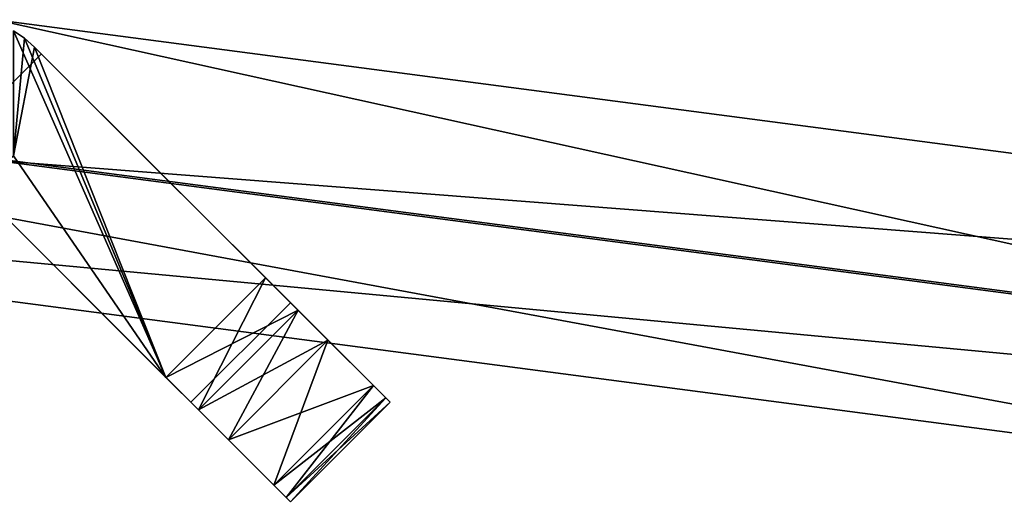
# Model space of a CAD drawing. Header units: millimetres. Extents: x -214 to 214, y -69 to 583.
# Tile 33 of 93: x 113 to 141, y -58 to -44. Entities that reach past the tile are written whole.
import ezdxf

# ---------------------------------------------------------------- set-up
doc = ezdxf.new("R2010")
doc.units = ezdxf.units.MM
doc.header["$LTSCALE"] = 62.021132
for name, color, linetype in [('659', 7, 'CONTINUOUS'), ('663', 7, 'CONTINUOUS'), ('671', 7, 'CONTINUOUS'), ('673', 7, 'CONTINUOUS'), ('674', 7, 'CONTINUOUS'), ('675', 7, 'CONTINUOUS'), ('676', 7, 'CONTINUOUS'), ('677', 7, 'CONTINUOUS'), ('678', 7, 'CONTINUOUS'), ('681', 7, 'CONTINUOUS'), ('684', 7, 'CONTINUOUS'), ('685', 7, 'CONTINUOUS'), ('691', 7, 'CONTINUOUS'), ('716', 7, 'CONTINUOUS')]:
    doc.layers.add(name, color=color, linetype=linetype)

msp = doc.modelspace()

# ---------------------------------------------------------------- linework, layer by layer
at = {"layer": '659', "color": 7, "linetype": 'Continuous'}
for points in [[(112.781, -44.457, -19), (112.468, -47.8, -19), (112.468, -44.242, -19), (112.781, -44.457, -19)], [(113.065, -44.708, -19), (112.468, -47.8, -19), (112.781, -44.457, -19), (113.065, -44.708, -19)], [(116.793, -54.093, -19), (112.468, -47.8, -19), (113.065, -44.708, -19), (116.793, -54.093, -19)], [(119.621, -51.264, -19), (116.793, -54.093, -19), (113.065, -44.708, -19), (119.621, -51.264, -19)], [(111.408, -48.708, -19), (112.468, -47.8, -19), (116.793, -54.093, -19), (111.408, -48.708, -19)]]:
    msp.add_3dface(points, dxfattribs=at)
at = {"layer": '663', "color": 7, "linetype": 'Continuous'}
for points in [[(112.468, -44.242, 19), (112.468, -47.8, 19), (116.793, -54.093, 19), (112.468, -44.242, 19)], [(112.781, -44.457, 19), (112.468, -44.242, 19), (116.793, -54.093, 19), (112.781, -44.457, 19)], [(113.065, -44.708, 19), (112.781, -44.457, 19), (116.793, -54.093, 19), (113.065, -44.708, 19)], [(119.621, -51.264, 19), (113.065, -44.708, 19), (116.793, -54.093, 19), (119.621, -51.264, 19)], [(116.793, -54.093, 19), (112.468, -47.8, 19), (111.408, -48.708, 19), (116.793, -54.093, 19)]]:
    msp.add_3dface(points, dxfattribs=at)
at = {"layer": '671', "color": 7, "linetype": 'Continuous'}
for points in [[(112.781, -44.457, -19), (112.468, -44.242, -19), (112.781, -44.457, 19), (112.781, -44.457, -19)], [(112.468, -44.242, -19), (112.468, -44.242, 19), (112.781, -44.457, 19), (112.468, -44.242, -19)], [(113.065, -44.708, -19), (112.781, -44.457, -19), (113.065, -44.708, 19), (113.065, -44.708, -19)], [(112.781, -44.457, -19), (112.781, -44.457, 19), (113.065, -44.708, 19), (112.781, -44.457, -19)]]:
    msp.add_3dface(points, dxfattribs=at)
at = {"layer": '673', "color": 7, "linetype": 'Continuous'}
for points in [[(119.621, -51.264, -19), (113.065, -44.708, -19), (113.065, -44.708, 19), (119.621, -51.264, -19)], [(119.621, -51.264, -19), (113.065, -44.708, 19), (120.542, -52.186, -18.827), (119.621, -51.264, -19)], [(113.065, -44.708, 19), (119.621, -51.264, 19), (120.542, -52.186, 18.827), (113.065, -44.708, 19)], [(123.157, -54.8, 14), (113.065, -44.708, 19), (123.034, -54.678, 15.303), (123.157, -54.8, 14)], [(113.065, -44.708, 19), (123.157, -54.8, 14), (123.157, -54.8, -14), (113.065, -44.708, 19)], [(123.034, -54.678, 15.303), (113.065, -44.708, 19), (122.681, -54.324, 16.505), (123.034, -54.678, 15.303)], [(122.681, -54.324, 16.505), (113.065, -44.708, 19), (121.392, -53.035, 18.327), (122.681, -54.324, 16.505)], [(121.392, -53.035, 18.327), (113.065, -44.708, 19), (120.542, -52.186, 18.827), (121.392, -53.035, 18.327)], [(120.542, -52.186, -18.827), (113.065, -44.708, 19), (121.392, -53.035, -18.326), (120.542, -52.186, -18.827)], [(121.392, -53.035, -18.326), (113.065, -44.708, 19), (122.681, -54.324, -16.504), (121.392, -53.035, -18.326)], [(122.681, -54.324, -16.504), (113.065, -44.708, 19), (123.035, -54.678, -15.303), (122.681, -54.324, -16.504)], [(123.035, -54.678, -15.303), (113.065, -44.708, 19), (123.157, -54.8, -14), (123.035, -54.678, -15.303)]]:
    msp.add_3dface(points, dxfattribs=at)
at = {"layer": '674', "color": 7, "linetype": 'Continuous'}
for points in [[(111.408, -48.708, -19), (116.793, -54.093, -19), (117.714, -55.014, -18.827), (111.408, -48.708, -19)], [(120.328, -57.628, -14), (111.408, -48.708, -19), (120.206, -57.506, -15.303), (120.328, -57.628, -14)], [(111.408, -48.708, -19), (120.328, -57.628, -14), (117.5, -54.8, -14), (111.408, -48.708, -19)], [(120.206, -57.506, -15.303), (111.408, -48.708, -19), (119.852, -57.152, -16.505), (120.206, -57.506, -15.303)], [(119.852, -57.152, -16.505), (111.408, -48.708, -19), (118.564, -55.864, -18.327), (119.852, -57.152, -16.505)], [(118.564, -55.864, -18.327), (111.408, -48.708, -19), (117.714, -55.014, -18.827), (118.564, -55.864, -18.327)], [(111.408, -48.708, -14), (111.408, -48.708, -19), (117.5, -54.8, -14), (111.408, -48.708, -14)], [(116.793, -54.093, 19), (111.408, -48.708, 19), (111.408, -48.708, 14), (116.793, -54.093, 19)], [(117.714, -55.014, 18.827), (116.793, -54.093, 19), (111.408, -48.708, 14), (117.714, -55.014, 18.827)], [(118.564, -55.864, 18.326), (117.714, -55.014, 18.827), (111.408, -48.708, 14), (118.564, -55.864, 18.326)], [(119.852, -57.152, 16.504), (118.564, -55.864, 18.326), (111.408, -48.708, 14), (119.852, -57.152, 16.504)], [(120.206, -57.506, 15.303), (119.852, -57.152, 16.504), (111.408, -48.708, 14), (120.206, -57.506, 15.303)], [(117.5, -54.8, 14), (120.206, -57.506, 15.303), (111.408, -48.708, 14), (117.5, -54.8, 14)], [(120.328, -57.628, 14), (120.206, -57.506, 15.303), (117.5, -54.8, 14), (120.328, -57.628, 14)], [(120.328, -57.628, -14), (120.328, -57.628, 14), (117.5, -54.8, -14), (120.328, -57.628, -14)], [(117.5, -54.8, -14), (120.328, -57.628, 14), (117.5, -54.8, 14), (117.5, -54.8, -14)]]:
    msp.add_3dface(points, dxfattribs=at)
at = {"layer": '675', "color": 7, "linetype": 'Continuous'}
for points in [[(119.621, -51.264, 19), (116.793, -54.093, 19), (117.714, -55.014, 18.827), (119.621, -51.264, 19)], [(120.542, -52.186, 18.827), (119.621, -51.264, 19), (117.714, -55.014, 18.827), (120.542, -52.186, 18.827)], [(121.392, -53.035, 18.327), (120.542, -52.186, 18.827), (117.714, -55.014, 18.827), (121.392, -53.035, 18.327)], [(121.392, -53.035, 18.327), (117.714, -55.014, 18.827), (118.564, -55.864, 18.326), (121.392, -53.035, 18.327)], [(122.681, -54.324, 16.505), (121.392, -53.035, 18.327), (118.564, -55.864, 18.326), (122.681, -54.324, 16.505)], [(122.681, -54.324, 16.505), (118.564, -55.864, 18.326), (119.852, -57.152, 16.504), (122.681, -54.324, 16.505)], [(123.034, -54.678, 15.303), (122.681, -54.324, 16.505), (119.852, -57.152, 16.504), (123.034, -54.678, 15.303)], [(123.034, -54.678, 15.303), (119.852, -57.152, 16.504), (120.206, -57.506, 15.303), (123.034, -54.678, 15.303)], [(123.034, -54.678, 15.303), (120.206, -57.506, 15.303), (120.328, -57.628, 14), (123.034, -54.678, 15.303)], [(123.157, -54.8, 14), (123.034, -54.678, 15.303), (120.328, -57.628, 14), (123.157, -54.8, 14)]]:
    msp.add_3dface(points, dxfattribs=at)
at = {"layer": '676', "color": 7, "linetype": 'Continuous'}
for points in [[(123.157, -54.8, -14), (123.157, -54.8, 14), (120.328, -57.628, -14), (123.157, -54.8, -14)], [(123.157, -54.8, 14), (120.328, -57.628, 14), (120.328, -57.628, -14), (123.157, -54.8, 14)]]:
    msp.add_3dface(points, dxfattribs=at)
at = {"layer": '677', "color": 7, "linetype": 'Continuous'}
for points in [[(116.793, -54.093, -19), (119.621, -51.264, -19), (120.542, -52.186, -18.827), (116.793, -54.093, -19)], [(116.793, -54.093, -19), (120.542, -52.186, -18.827), (117.714, -55.014, -18.827), (116.793, -54.093, -19)], [(120.542, -52.186, -18.827), (118.564, -55.864, -18.327), (117.714, -55.014, -18.827), (120.542, -52.186, -18.827)], [(120.542, -52.186, -18.827), (121.392, -53.035, -18.326), (118.564, -55.864, -18.327), (120.542, -52.186, -18.827)], [(121.392, -53.035, -18.326), (119.852, -57.152, -16.505), (118.564, -55.864, -18.327), (121.392, -53.035, -18.326)], [(121.392, -53.035, -18.326), (122.681, -54.324, -16.504), (119.852, -57.152, -16.505), (121.392, -53.035, -18.326)], [(122.681, -54.324, -16.504), (120.206, -57.506, -15.303), (119.852, -57.152, -16.505), (122.681, -54.324, -16.504)], [(122.681, -54.324, -16.504), (123.035, -54.678, -15.303), (120.206, -57.506, -15.303), (122.681, -54.324, -16.504)], [(123.035, -54.678, -15.303), (123.157, -54.8, -14), (120.206, -57.506, -15.303), (123.035, -54.678, -15.303)], [(123.157, -54.8, -14), (120.328, -57.628, -14), (120.206, -57.506, -15.303), (123.157, -54.8, -14)]]:
    msp.add_3dface(points, dxfattribs=at)
at = {"layer": '678', "color": 7, "linetype": 'Continuous'}
for points in [[(117.5, -54.8, -14), (117.5, -54.8, 14), (120.328, -51.972, -14), (117.5, -54.8, -14)], [(117.5, -54.8, 14), (120.328, -51.972, 14), (120.328, -51.972, -14), (117.5, -54.8, 14)]]:
    msp.add_3dface(points, dxfattribs=at)
at = {"layer": '681', "color": 7, "linetype": 'Continuous'}
for points in [[(81.959, -47.929, 81.96), (156.015, -57.671, 124.716), (81.959, -43.929, 81.96), (81.959, -47.929, 81.96)], [(81.959, -43.929, 81.96), (156.015, -57.671, 124.716), (156.015, -53.671, 124.716), (81.959, -43.929, 81.96)]]:
    msp.add_3dface(points, dxfattribs=at)
at = {"layer": '684', "color": 7, "linetype": 'Continuous'}
for points in [[(156.015, -57.671, 124.716), (81.959, -47.929, 81.96), (186.015, -57.671, 72.755), (156.015, -57.671, 124.716)], [(186.015, -57.671, 72.755), (81.959, -47.929, 81.96), (111.959, -47.929, 29.998), (186.015, -57.671, 72.755)]]:
    msp.add_3dface(points, dxfattribs=at)
at = {"layer": '685', "color": 7, "linetype": 'Continuous'}
for points in [[(186.015, -53.671, 72.755), (111.959, -47.929, 29.998), (111.959, -43.929, 29.998), (186.015, -53.671, 72.755)], [(186.015, -57.671, 72.755), (111.959, -47.929, 29.998), (186.015, -53.671, 72.755), (186.015, -57.671, 72.755)]]:
    msp.add_3dface(points, dxfattribs=at)
at = {"layer": '691', "color": 7, "linetype": 'Continuous'}
for points in [[(81.959, -43.929, 81.96), (156.015, -53.671, 124.716), (111.959, -43.929, 29.998), (81.959, -43.929, 81.96)], [(156.015, -53.671, 124.716), (186.015, -53.671, 72.755), (111.959, -43.929, 29.998), (156.015, -53.671, 124.716)]]:
    msp.add_3dface(points, dxfattribs=at)
at = {"layer": '716', "color": 7, "linetype": 'Continuous'}
for points in [[(110.198, -47.96, 14), (110.198, -47.96, -14), (113.257, -44.901, 14), (110.198, -47.96, 14)], [(113.257, -44.901, 14), (110.198, -47.96, -14), (113.257, -44.901, -14), (113.257, -44.901, 14)]]:
    msp.add_3dface(points, dxfattribs=at)

doc.saveas('drawing.dxf')
